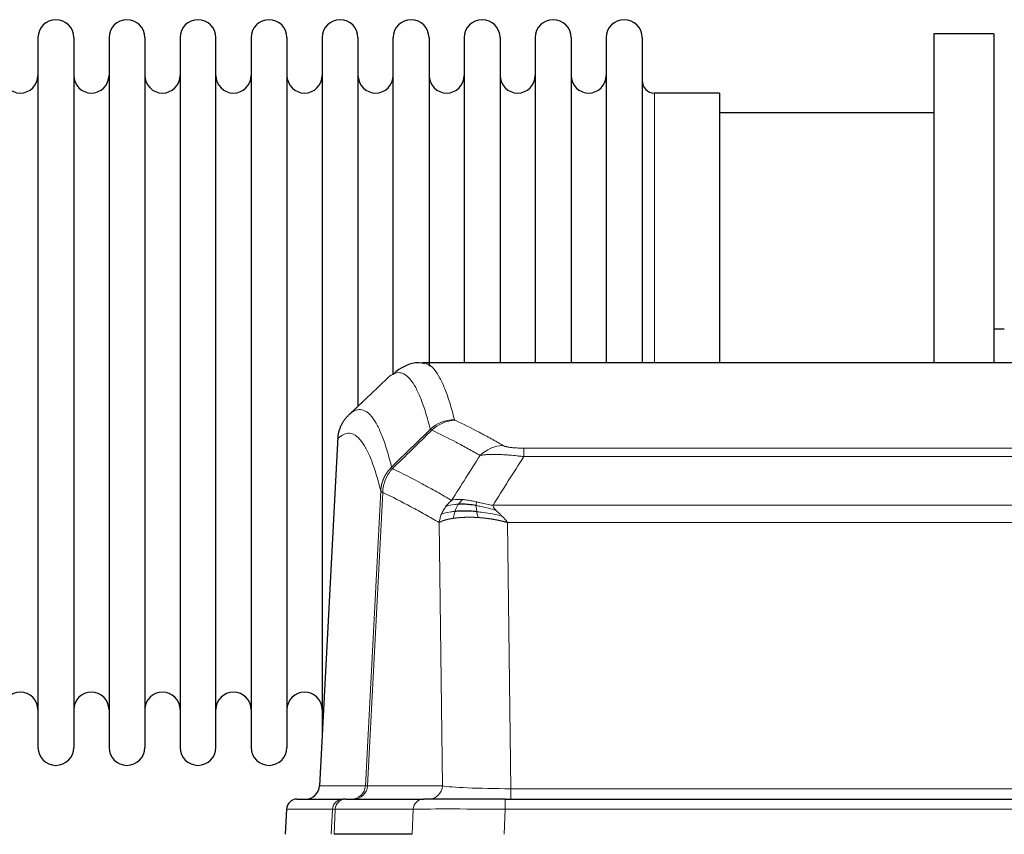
# Model space of a CAD drawing. Header units: inches. Extents: x 0 to 20790, y -12 to 14700.
# Tile 93 of 191: x 3836 to 4116, y 11969 to 12201. Entities that reach past the tile are written whole.
import ezdxf

# ---------------------------------------------------------------- set-up
doc = ezdxf.new("R2010")
doc.units = ezdxf.units.IN
doc.layers.add('1', color=7, linetype='Continuous', true_color=0xffffff)

msp = doc.modelspace()

# ---------------------------------------------------------------- linework, layer by layer
at = {"layer": '1', "color": 2, "linetype": 'Continuous', "lineweight": 25}
for p, q in [((4095.547, 12196.577), (4095.547, 12102.98)), ((4112.547, 12196.577), (4095.547, 12196.577)), ((4112.547, 12196.577), (4112.547, 12102.98)), ((3840.747, 12195.477), (3840.747, 11993.677)), ((3850.947, 12195.477), (3850.947, 11993.677)), ((3860.947, 12195.477), (3860.947, 11993.677)), ((3871.147, 12195.477), (3871.147, 11993.677)), ((3881.147, 12195.477), (3881.147, 11993.677)), ((3891.347, 11993.677), (3891.347, 12195.477)), ((3901.347, 12195.477), (3901.347, 11993.677)), ((3911.547, 12195.477), (3911.547, 11993.677)), ((3921.547, 12195.477), (3921.547, 12094.577)), ((3931.747, 12195.477), (3931.747, 12094.577)), ((3941.747, 12099.805), (3941.747, 12195.477)), ((3951.947, 12195.477), (3951.947, 12102.069)), ((3961.947, 12195.477), (3961.947, 12102.978)), ((3972.147, 12195.477), (3972.147, 12102.978)), ((3982.147, 12195.477), (3982.147, 12102.978)), ((3992.347, 12195.477), (3992.347, 12102.978)), ((4002.347, 12195.477), (4002.347, 12102.978)), ((4012.547, 12195.477), (4012.547, 12102.978)), ((4034.547, 12179.727), (4016.047, 12179.727)), ((4034.547, 12179.727), (4034.547, 12102.974)), ((4095.547, 12174.077), (4034.541, 12174.077)), ((4115.535, 12112.6), (4112.505, 12112.6)), ((4212.98, 12102.972), (3950.112, 12102.972)), ((3921.547, 12094.577), (3921.547, 11997.356)), ((3931.747, 12094.577), (3931.747, 12090.626)), ((3926.045, 12081.952), (3920.77, 11982.76)), ((3914.399, 11978.972), (3927.51, 11978.972)), ((3928.207, 11978.972), (3927.51, 11978.972)), ((3928.207, 11978.972), (3950.381, 11978.972)), ((3973.636, 11978.972), (3950.381, 11978.972)), ((3973.636, 11978.972), (4189.457, 11978.972)), ((3911.389, 11976.132), (3911.008, 11968.972)), ((3947.181, 11968.972), (3924.927, 11968.972))]:
    msp.add_line(p, q, dxfattribs=at)
at = {"layer": '1', "color": 110, "linetype": 'Continuous', "lineweight": 13}
for p, q in [((4016.047, 12179.727), (4016.047, 12102.974)), ((3926.031, 12081.458), (3920.783, 11982.763)), ((3978.875, 12078.765), (4184.218, 12078.765)), ((3978.875, 12076.349), (3978.875, 12078.765)), ((4184.218, 12076.349), (3978.875, 12076.349)), ((3933.849, 11982.763), (3938.226, 12066.632)), ((3938.782, 12066.155), (3934.43, 11982.763)), ((3970.144, 12062.519), (4192.949, 12062.519)), ((3955.782, 11982.763), (3954.824, 12057.61)), ((3974.257, 12057.62), (3975.225, 11981.937)), ((4188.836, 12057.62), (3974.257, 12057.62)), ((3920.783, 11982.763), (3933.849, 11982.763)), ((3934.43, 11982.763), (3955.782, 11982.763)), ((3975.225, 11981.937), (4187.868, 11981.937)), ((3975.225, 11978.972), (3975.225, 11981.937)), ((3973.636, 11976.129), (3973.636, 11978.972)), ((3911.405, 11976.129), (3911.024, 11968.972)), ((3924.516, 11976.129), (3911.405, 11976.129)), ((3924.142, 11968.972), (3924.516, 11976.129)), ((3925.3, 11976.129), (3924.927, 11968.972)), ((3947.474, 11976.129), (3925.3, 11976.129)), ((3947.181, 11968.972), (3947.474, 11976.129)), ((3973.636, 11976.129), (3973.343, 11968.972)), ((4189.457, 11976.129), (3973.636, 11976.129))]:
    msp.add_line(p, q, dxfattribs=at)
at = {"layer": '1', "color": 2, "linetype": 'Continuous', "lineweight": 25}
for centre, radius, start, end in [((3845.847, 12195.477), 5.1, 0, 180), ((3866.047, 12195.477), 5.1, 0, 180), ((3886.247, 12195.477), 5.1, 0, 180), ((3906.447, 12195.477), 5.1, 0, 180), ((3926.647, 12195.477), 5.1, 0, 180), ((3946.847, 12195.477), 5.1, 0, 180), ((3967.047, 12195.477), 5.1, 0, 180), ((3987.247, 12195.477), 5.1, 0, 180), ((4007.447, 12195.477), 5.1, 0, 180), ((3835.747, 12184.727), 5, 180, 0), ((3855.947, 12184.727), 5, 180, 0), ((3876.147, 12184.727), 5, 180, 0), ((3896.347, 12184.727), 5, 180, 0), ((3916.547, 12184.727), 5, 180, 0), ((3936.747, 12184.727), 5, 180, 0), ((3956.947, 12184.727), 5, 180, 0), ((3977.147, 12184.727), 5, 180, 0), ((3997.347, 12184.727), 5, 180, 0), ((4016.047, 12183.227), 3.5, 180, 270), ((3835.747, 12004.427), 5, 0, 180), ((3855.947, 12004.427), 5, 0, 180), ((3876.147, 12004.427), 5, 0, 180), ((3896.347, 12004.427), 5, 0, 180), ((3916.547, 12004.427), 5, 0, 180), ((3845.847, 11993.677), 5.1, 180, 0), ((3866.047, 11993.677), 5.1, 180, 0), ((3886.247, 11993.677), 5.1, 180, 0), ((3906.447, 11993.677), 5.1, 180, 0)]:
    msp.add_arc(centre, radius, start, end, dxfattribs=at)
at = {"layer": '1', "color": 110, "linetype": 'Continuous', "lineweight": 13}
for centre, major_axis, ratio, start_param, end_param in [((3959.179, 12076.916), (-9.695, -2.45), 0.9931439, 4.4664808, 5.2238901), ((3959.367, 12076.755), (-4.281, -9.037), 0.9659395, 3.5975691, 4.3432065), ((3973.028, 12069.609), (-4.97, -8.677), 0.9635717, 3.6779385, 4.4208965), ((3929.857, 11982.972), (0, 4), 0.9993908, 3.1415927, 4.6600291), ((3930.554, 11982.972), (0, 4), 0.9702957, 3.1415927, 4.6600291), ((3953.875, 11982.972), (20.038, 0.208), 0.001459, 3.176361, 3.3855124), ((3951.906, 11982.972), (0, 4), 0.9702957, 3.1415927, 4.6600291), ((3975.145, 11982.972), (-20.002, 0.052), 0.0517476, 0.2535919, 1.5749043), ((3927.51, 11975.972), (0, 3), 0.9993908, 0, 1.5184364), ((3928.207, 11975.972), (0, 3), 0.9702957, 0, 1.5184364), ((3950.381, 11975.972), (0, 3), 0.9702957, 0, 1.5184364), ((3951.528, 11975.972), (-27.029, 0.156), 0.000812, 6.0391366, 6.248288), ((3973.688, 11975.972), (-27.018, 0.123), 0.0058026, 4.7143189, 6.0386286)]:
    msp.add_ellipse(centre, major_axis=major_axis, ratio=ratio, start_param=start_param, end_param=end_param, dxfattribs=at)
at = {"layer": '1', "color": 2, "linetype": 'Continuous', "lineweight": 25}
for centre, major_axis, start_param, end_param in [((3916.791, 11982.972), (0, 4), 3.1415927, 4.6600291), ((3914.399, 11975.972), (0, 3), 0, 1.5184364)]:
    msp.add_ellipse(centre, major_axis=major_axis, ratio=0.9993908, start_param=start_param, end_param=end_param, dxfattribs=at)
for points, knots in [([(3950.67, 12102.78), (3950.409, 12102.856), (3947.878, 12103.507), (3944.087, 12101.758), (3942.203, 12100.249), (3941.734, 12099.731)], [0, 0, 0, 0, 0.0751829, 0.7405349, 1, 1, 1, 1]), ([(3926.031, 12081.458), (3926.06, 12082.09), (3926.15, 12082.718), (3926.373, 12083.636), (3926.462, 12083.939), (3926.668, 12084.533), (3926.785, 12084.825), (3927.046, 12085.396), (3927.191, 12085.675), (3927.505, 12086.218), (3927.675, 12086.482), (3928.039, 12086.991), (3928.233, 12087.237), (3928.643, 12087.709), (3928.86, 12087.934), (3929.086, 12088.149)], [0, 0, 0, 0, 0.25, 0.25, 0.375, 0.375, 0.5, 0.5, 0.625, 0.625, 0.75, 0.75, 0.875, 0.875, 1, 1, 1, 1]), ([(3965.376, 12062.429), (3965.147, 12062.468), (3964.92, 12062.505), (3964.018, 12062.64), (3963.359, 12062.719), (3962.089, 12062.822), (3961.479, 12062.848), (3960.707, 12062.845), (3960.518, 12062.842), (3960.332, 12062.835)], [0, 0, 0, 0, 0.125, 0.125, 0.5, 0.5, 0.875, 0.875, 1, 1, 1, 1]), ([(3965.544, 12060.687), (3965.255, 12060.714), (3964.969, 12060.738), (3963.835, 12060.821), (3963.012, 12060.856), (3961.447, 12060.874), (3960.706, 12060.858), (3959.787, 12060.806), (3959.564, 12060.79), (3959.346, 12060.772)], [0, 0, 0, 0, 0.125, 0.125, 0.5, 0.5, 0.875, 0.875, 1, 1, 1, 1])]:
    msp.add_open_spline(points, degree=3, knots=knots, dxfattribs=at)
at = {"layer": '1', "color": 110, "linetype": 'Continuous', "lineweight": 13}
for points, knots in [([(3950.199, 12102.972), (3950.293, 12102.972), (3950.916, 12102.943), (3951.529, 12102.719), (3952.3, 12102.222), (3952.682, 12101.92), (3953.061, 12101.539), (3953.312, 12101.268), (3953.437, 12101.123), (3954.061, 12100.356), (3954.552, 12099.602), (3955.277, 12098.258), (3955.517, 12097.775), (3955.993, 12096.739), (3956.229, 12096.186), (3956.931, 12094.421), (3957.852, 12091.787), (3958.742, 12088.59), (3959.179, 12086.851)], [0, 0, 0, 0, 0.0285367, 0.1904473, 0.1904473, 0.2714026, 0.3118802, 0.3118802, 0.3523578, 0.3523578, 0.5142684, 0.5142684, 0.5952236, 0.5952236, 0.6761789, 0.6761789, 0.8380895, 1, 1, 1, 1]), ([(3952.312, 12084.113), (3951.874, 12085.85), (3950.982, 12089.044), (3950.06, 12091.676), (3949.357, 12093.44), (3949.121, 12093.993), (3948.645, 12095.028), (3948.404, 12095.511), (3947.678, 12096.854), (3947.186, 12097.608), (3946.562, 12098.375), (3946.437, 12098.52), (3946.185, 12098.791), (3945.806, 12099.172), (3945.423, 12099.474), (3944.651, 12099.971), (3943.608, 12100.353), (3941.998, 12100.082), (3940.896, 12099.338), (3940.338, 12098.826)], [0, 0, 0, 0, 0.125, 0.25, 0.25, 0.3125, 0.3125, 0.375, 0.375, 0.5, 0.5, 0.53125, 0.53125, 0.5625, 0.625, 0.625, 0.75, 0.875, 1, 1, 1, 1]), ([(3929.086, 12088.149), (3929.657, 12088.703), (3930.785, 12089.517), (3932.43, 12089.862), (3933.497, 12089.508), (3934.285, 12089.024), (3934.676, 12088.727), (3935.128, 12088.284), (3935.32, 12088.074), (3935.448, 12087.929), (3935.512, 12087.855), (3935.831, 12087.47), (3936.211, 12086.954), (3936.648, 12086.256), (3936.835, 12085.937), (3936.959, 12085.719), (3937.021, 12085.608), (3937.577, 12084.587), (3938.55, 12082.482), (3939.961, 12078.45), (3940.869, 12075.179), (3941.315, 12073.398)], [0, 0, 0, 0, 0.125, 0.25, 0.375, 0.375, 0.4375, 0.46875, 0.484375, 0.484375, 0.5, 0.5, 0.5625, 0.59375, 0.609375, 0.609375, 0.625, 0.625, 0.75, 0.875, 1, 1, 1, 1]), ([(3959.367, 12086.69), (3959.311, 12086.716), (3959.268, 12086.743), (3959.205, 12086.797), (3959.186, 12086.824), (3959.179, 12086.851)], [0, 0, 0, 0, 0.5, 0.5, 1, 1, 1, 1]), ([(3959.367, 12086.69), (3961.652, 12085.603), (3963.934, 12084.461), (3967.349, 12082.668), (3968.486, 12082.056), (3970.759, 12080.806), (3971.894, 12080.167), (3973.028, 12079.515)], [0, 0, 0, 0, 0.5, 0.5, 0.75, 0.75, 1, 1, 1, 1]), ([(3938.226, 12066.632), (3937.781, 12068.411), (3936.875, 12071.679), (3935.468, 12075.711), (3934.498, 12077.819), (3933.944, 12078.842), (3933.882, 12078.953), (3933.758, 12079.171), (3933.572, 12079.492), (3933.135, 12080.192), (3932.757, 12080.71), (3932.439, 12081.096), (3932.375, 12081.171), (3932.247, 12081.317), (3932.056, 12081.528), (3931.605, 12081.974), (3931.215, 12082.274), (3930.429, 12082.765), (3929.366, 12083.129), (3927.725, 12082.803), (3926.6, 12082.004), (3926.031, 12081.458)], [0, 0, 0, 0, 0.125, 0.25, 0.375, 0.375, 0.390625, 0.390625, 0.40625, 0.4375, 0.5, 0.5, 0.515625, 0.515625, 0.53125, 0.5625, 0.625, 0.625, 0.75, 0.875, 1, 1, 1, 1]), ([(3966.448, 12076.69), (3965.313, 12077.343), (3964.176, 12077.982), (3961.901, 12079.233), (3960.762, 12079.846), (3957.343, 12081.641), (3955.059, 12082.784), (3952.771, 12083.873)], [0, 0, 0, 0, 0.25, 0.25, 0.5, 0.5, 1, 1, 1, 1]), ([(3978.875, 12078.765), (3978.693, 12078.765), (3978.51, 12078.766), (3978.146, 12078.771), (3977.967, 12078.774), (3977.611, 12078.783), (3977.436, 12078.789), (3977.089, 12078.803), (3976.918, 12078.811), (3976.707, 12078.823), (3976.665, 12078.826), (3976.581, 12078.831), (3976.457, 12078.839), (3976.335, 12078.847), (3976.097, 12078.865), (3975.789, 12078.891), (3975.502, 12078.922), (3975.329, 12078.942), (3975.294, 12078.946), (3975.226, 12078.954), (3975.193, 12078.959), (3975.092, 12078.972), (3975.028, 12078.98), (3974.838, 12079.007), (3974.719, 12079.026), (3974.492, 12079.065), (3974.385, 12079.085), (3974.182, 12079.126), (3974.087, 12079.147), (3973.974, 12079.174), (3973.951, 12079.179), (3973.907, 12079.19), (3973.886, 12079.196), (3973.822, 12079.213), (3973.781, 12079.224), (3973.662, 12079.257), (3973.589, 12079.28), (3973.452, 12079.326), (3973.388, 12079.349), (3973.212, 12079.419), (3973.112, 12079.467), (3973.028, 12079.515)], [0, 0, 0, 0, 0.0625, 0.0625, 0.125, 0.125, 0.1875, 0.1875, 0.25, 0.25, 0.265625, 0.265625, 0.28125, 0.3125, 0.3125, 0.375, 0.4375, 0.4375, 0.453125, 0.453125, 0.46875, 0.46875, 0.5, 0.5, 0.5625, 0.5625, 0.625, 0.625, 0.6875, 0.6875, 0.703125, 0.703125, 0.71875, 0.71875, 0.75, 0.75, 0.8125, 0.8125, 0.875, 0.875, 1, 1, 1, 1]), ([(3978.875, 12076.349), (3978.54, 12076.392), (3978.207, 12076.433), (3977.544, 12076.511), (3977.216, 12076.548), (3976.24, 12076.652), (3975.602, 12076.713), (3974.9, 12076.771), (3974.822, 12076.777), (3974.666, 12076.789), (3974.589, 12076.796), (3974.357, 12076.813), (3974.204, 12076.824), (3973.75, 12076.856), (3973.155, 12076.894), (3972.582, 12076.921), (3972.161, 12076.939), (3971.952, 12076.947), (3971.747, 12076.953), (3971.611, 12076.957), (3971.543, 12076.959), (3970.937, 12076.974), (3970.429, 12076.978), (3969.71, 12076.97), (3969.478, 12076.965), (3969.139, 12076.954), (3969.028, 12076.95), (3968.81, 12076.94), (3968.702, 12076.935), (3968.175, 12076.905), (3967.787, 12076.873), (3967.072, 12076.793), (3966.745, 12076.745), (3966.448, 12076.69)], [0, 0, 0, 0, 0.0625, 0.0625, 0.125, 0.125, 0.25, 0.25, 0.265625, 0.265625, 0.28125, 0.28125, 0.3125, 0.3125, 0.375, 0.4375, 0.4375, 0.46875, 0.484375, 0.484375, 0.5, 0.5, 0.625, 0.625, 0.6875, 0.6875, 0.71875, 0.71875, 0.75, 0.75, 0.875, 0.875, 1, 1, 1, 1]), ([(3938.226, 12066.632), (3938.227, 12066.649), (3938.228, 12066.682), (3938.232, 12066.733), (3938.235, 12066.784), (3938.238, 12066.834), (3938.242, 12066.885), (3938.246, 12066.936), (3938.251, 12066.986), (3938.255, 12067.037), (3938.26, 12067.088), (3938.265, 12067.138), (3938.27, 12067.189), (3938.276, 12067.239), (3938.282, 12067.29), (3938.288, 12067.34), (3938.294, 12067.39), (3938.301, 12067.441), (3938.308, 12067.491), (3938.315, 12067.541), (3938.322, 12067.592), (3938.33, 12067.642), (3938.338, 12067.692), (3938.346, 12067.742), (3938.354, 12067.792), (3938.363, 12067.842), (3938.372, 12067.892), (3938.381, 12067.942), (3938.39, 12067.992), (3938.4, 12068.042), (3938.41, 12068.092), (3938.42, 12068.142), (3938.43, 12068.191), (3938.441, 12068.241), (3938.452, 12068.291), (3938.463, 12068.34), (3938.474, 12068.39), (3938.486, 12068.439), (3938.498, 12068.488), (3938.51, 12068.538), (3938.522, 12068.587), (3938.535, 12068.636), (3938.548, 12068.685), (3938.561, 12068.734), (3938.574, 12068.783), (3938.588, 12068.832), (3938.602, 12068.881), (3938.616, 12068.93), (3938.63, 12068.979), (3938.645, 12069.027), (3938.659, 12069.076), (3938.674, 12069.124), (3938.69, 12069.173), (3938.705, 12069.221), (3938.721, 12069.269), (3938.737, 12069.318), (3938.753, 12069.366), (3938.77, 12069.414), (3938.787, 12069.462), (3938.804, 12069.51), (3938.821, 12069.557), (3938.838, 12069.605), (3938.856, 12069.653), (3938.874, 12069.7), (3938.892, 12069.748), (3938.911, 12069.795), (3938.929, 12069.842), (3938.948, 12069.889), (3938.967, 12069.936), (3938.987, 12069.983), (3939.006, 12070.03), (3939.026, 12070.077), (3939.046, 12070.123), (3939.067, 12070.17), (3939.087, 12070.216), (3939.108, 12070.263), (3939.135, 12070.322), (3939.169, 12070.395), (3939.21, 12070.481), (3939.251, 12070.567), (3939.294, 12070.652), (3939.337, 12070.737), (3939.381, 12070.821), (3939.426, 12070.905), (3939.471, 12070.989), (3939.518, 12071.072), (3939.565, 12071.155), (3939.613, 12071.237), (3939.661, 12071.319), (3939.711, 12071.4), (3939.761, 12071.481), (3939.812, 12071.562), (3939.864, 12071.642), (3939.916, 12071.721), (3939.969, 12071.8), (3940.023, 12071.878), (3940.078, 12071.956), (3940.133, 12072.034), (3940.189, 12072.111), (3940.246, 12072.187), (3940.303, 12072.263), (3940.362, 12072.338), (3940.421, 12072.413), (3940.48, 12072.487), (3940.54, 12072.561), (3940.601, 12072.634), (3940.663, 12072.706), (3940.725, 12072.778), (3940.788, 12072.849), (3940.852, 12072.92), (3940.916, 12072.99), (3940.981, 12073.06), (3941.047, 12073.128), (3941.113, 12073.197), (3941.18, 12073.264), (3941.247, 12073.331), (3941.292, 12073.376), (3941.315, 12073.398)], [0, 0, 0, 0, 0.0066687, 0.0133374, 0.0200061, 0.0266746, 0.0333432, 0.0400116, 0.0466801, 0.0533484, 0.0600168, 0.066685, 0.0733532, 0.0800214, 0.0866895, 0.0933575, 0.1000255, 0.1066935, 0.1133614, 0.1200292, 0.126697, 0.1333647, 0.1400324, 0.1467001, 0.1533676, 0.1600352, 0.1667026, 0.1733701, 0.1800374, 0.1867047, 0.193372, 0.2000392, 0.2067064, 0.2133735, 0.2200405, 0.2267075, 0.2333745, 0.2400414, 0.2467082, 0.253375, 0.2600418, 0.2667085, 0.2733751, 0.2800417, 0.2867082, 0.2933747, 0.3000412, 0.3067075, 0.3133739, 0.3200401, 0.3267064, 0.3333725, 0.3400387, 0.3467047, 0.3533708, 0.3600367, 0.3667026, 0.3733685, 0.3800343, 0.3867001, 0.3933658, 0.4000315, 0.4066971, 0.4133626, 0.4200281, 0.4266936, 0.433359, 0.4400243, 0.4466896, 0.4533549, 0.4600201, 0.4666852, 0.4733503, 0.4800154, 0.4866804, 0.4933453, 0.5000102, 0.5125098, 0.5250093, 0.5375088, 0.5500082, 0.5625077, 0.5750071, 0.5875066, 0.600006, 0.6125054, 0.6250049, 0.6375043, 0.6500037, 0.6625032, 0.6750026, 0.6875021, 0.7000016, 0.7125011, 0.7250006, 0.7375001, 0.7499997, 0.7624993, 0.7749989, 0.7874985, 0.7999982, 0.812498, 0.8249977, 0.8374975, 0.8499974, 0.8624973, 0.8749972, 0.8874972, 0.8999973, 0.9124974, 0.9249976, 0.9374978, 0.9499981, 0.9624985, 0.9749989, 0.9874994, 1, 1, 1, 1]), ([(3941.527, 12072.914), (3941.452, 12073.003), (3941.41, 12073.1), (3941.352, 12073.273), (3941.336, 12073.349), (3941.315, 12073.398)], [0, 0, 0, 0, 0.5, 0.5, 1, 1, 1, 1]), ([(3938.782, 12066.155), (3938.803, 12066.786), (3938.881, 12067.414), (3939.145, 12068.642), (3939.33, 12069.243), (3939.802, 12070.395), (3940.087, 12070.947), (3940.746, 12071.985), (3941.118, 12072.47), (3941.527, 12072.914)], [0, 0, 0, 0, 0.25, 0.25, 0.5, 0.5, 0.75, 0.75, 1, 1, 1, 1]), ([(3941.527, 12072.914), (3944.349, 12071.576), (3947.165, 12070.155), (3951.379, 12067.9), (3952.781, 12067.128), (3955.584, 12065.543), (3956.983, 12064.73), (3958.381, 12063.896)], [0, 0, 0, 0, 0.5, 0.5, 0.75, 0.75, 1, 1, 1, 1]), ([(3938.782, 12066.155), (3938.777, 12066.158), (3938.767, 12066.165), (3938.752, 12066.174), (3938.736, 12066.184), (3938.721, 12066.194), (3938.706, 12066.204), (3938.691, 12066.213), (3938.675, 12066.223), (3938.66, 12066.233), (3938.644, 12066.243), (3938.629, 12066.253), (3938.614, 12066.263), (3938.598, 12066.273), (3938.583, 12066.283), (3938.568, 12066.293), (3938.553, 12066.303), (3938.538, 12066.313), (3938.523, 12066.323), (3938.508, 12066.333), (3938.493, 12066.343), (3938.479, 12066.354), (3938.465, 12066.364), (3938.451, 12066.374), (3938.437, 12066.384), (3938.423, 12066.394), (3938.41, 12066.405), (3938.389, 12066.421), (3938.363, 12066.443), (3938.335, 12066.469), (3938.311, 12066.493), (3938.292, 12066.515), (3938.276, 12066.535), (3938.263, 12066.553), (3938.253, 12066.569), (3938.245, 12066.583), (3938.239, 12066.596), (3938.235, 12066.606), (3938.231, 12066.615), (3938.229, 12066.622), (3938.227, 12066.627), (3938.226, 12066.63), (3938.226, 12066.631), (3938.226, 12066.632)], [0, 0, 0, 0, 0.0155037, 0.0313049, 0.0474035, 0.0637997, 0.0804935, 0.097485, 0.1147743, 0.1323613, 0.1502462, 0.1684289, 0.1869096, 0.2056883, 0.224765, 0.2441397, 0.2638126, 0.2837835, 0.3040527, 0.32462, 0.3454856, 0.3666494, 0.3881116, 0.409872, 0.4319308, 0.454288, 0.4769435, 0.4998975, 0.5635611, 0.6228928, 0.6778927, 0.7285606, 0.7748966, 0.8169007, 0.8545729, 0.8879131, 0.9169214, 0.9415977, 0.9619421, 0.9779545, 0.989635, 0.9969835, 1, 1, 1, 1]), ([(3954.824, 12057.61), (3953.494, 12058.396), (3952.161, 12059.164), (3949.494, 12060.663), (3948.158, 12061.394), (3944.147, 12063.53), (3941.468, 12064.88), (3938.782, 12066.155)], [0, 0, 0, 0, 0.25, 0.25, 0.5, 0.5, 1, 1, 1, 1]), ([(3956.674, 12062.089), (3956.92, 12062.42), (3957.186, 12062.737), (3957.757, 12063.341), (3958.06, 12063.627), (3958.381, 12063.896)], [0, 0, 0, 0, 0.5, 0.5, 1, 1, 1, 1]), ([(3960.332, 12062.835), (3959.961, 12062.822), (3959.604, 12062.796), (3958.243, 12062.645), (3957.373, 12062.42), (3956.674, 12062.089)], [0, 0, 0, 0, 0.25, 0.25, 1, 1, 1, 1]), ([(3961.556, 12064.157), (3961.258, 12064.183), (3960.967, 12064.199), (3959.84, 12064.214), (3959.074, 12064.121), (3958.381, 12063.896)], [0, 0, 0, 0, 0.25, 0.25, 1, 1, 1, 1]), ([(3959.346, 12060.772), (3959.377, 12060.863), (3959.409, 12060.954), (3959.544, 12061.318), (3959.657, 12061.59), (3959.906, 12062.115), (3960.043, 12062.368), (3960.234, 12062.683), (3960.283, 12062.76), (3960.332, 12062.835)], [0, 0, 0, 0, 0.125, 0.125, 0.5, 0.5, 0.875, 0.875, 1, 1, 1, 1]), ([(3960.332, 12062.835), (3960.431, 12062.985), (3960.532, 12063.127), (3960.789, 12063.455), (3960.946, 12063.629), (3961.257, 12063.93), (3961.41, 12064.056), (3961.556, 12064.157)], [0, 0, 0, 0, 0.25, 0.25, 0.625, 0.625, 1, 1, 1, 1]), ([(3965.526, 12063.462), (3965.346, 12063.502), (3965.167, 12063.541), (3964.46, 12063.695), (3963.945, 12063.802), (3962.951, 12063.983), (3962.472, 12064.058), (3961.857, 12064.129), (3961.706, 12064.145), (3961.556, 12064.157)], [0, 0, 0, 0, 0.125, 0.125, 0.5, 0.5, 0.875, 0.875, 1, 1, 1, 1]), ([(3965.376, 12062.429), (3965.374, 12062.553), (3965.376, 12062.669), (3965.389, 12062.934), (3965.405, 12063.071), (3965.453, 12063.301), (3965.485, 12063.393), (3965.526, 12063.462)], [0, 0, 0, 0, 0.25, 0.25, 0.625, 0.625, 1, 1, 1, 1]), ([(3971.014, 12061.075), (3969.604, 12061.497), (3968.167, 12061.873), (3966.297, 12062.263), (3965.833, 12062.351), (3965.376, 12062.429)], [0, 0, 0, 0, 0.75, 0.75, 1, 1, 1, 1]), ([(3965.544, 12060.687), (3965.532, 12060.765), (3965.52, 12060.842), (3965.476, 12061.152), (3965.447, 12061.384), (3965.403, 12061.828), (3965.388, 12062.041), (3965.378, 12062.303), (3965.376, 12062.367), (3965.376, 12062.429)], [0, 0, 0, 0, 0.125, 0.125, 0.5, 0.5, 0.875, 0.875, 1, 1, 1, 1]), ([(3970.144, 12062.519), (3968.923, 12062.707), (3967.747, 12062.964), (3966.253, 12063.299), (3965.886, 12063.382), (3965.526, 12063.462)], [0, 0, 0, 0, 0.75, 0.75, 1, 1, 1, 1]), ([(3971.014, 12061.075), (3970.896, 12061.202), (3970.786, 12061.328), (3970.537, 12061.637), (3970.412, 12061.819), (3970.226, 12062.175), (3970.165, 12062.349), (3970.144, 12062.519)], [0, 0, 0, 0, 0.25, 0.25, 0.625, 0.625, 1, 1, 1, 1]), ([(3954.824, 12057.61), (3954.882, 12058.007), (3954.964, 12058.402), (3955.177, 12059.184), (3955.309, 12059.57), (3955.464, 12059.949)], [0, 0, 0, 0, 0.5, 0.5, 1, 1, 1, 1]), ([(3955.464, 12059.949), (3955.62, 12060.324), (3955.8, 12060.692), (3956.204, 12061.408), (3956.429, 12061.755), (3956.674, 12062.089)], [0, 0, 0, 0, 0.5, 0.5, 1, 1, 1, 1]), ([(3959.346, 12060.772), (3958.911, 12060.736), (3958.501, 12060.691), (3956.972, 12060.474), (3956.076, 12060.234), (3955.464, 12059.949)], [0, 0, 0, 0, 0.25, 0.25, 1, 1, 1, 1]), ([(3958.856, 12058.811), (3958.892, 12059.011), (3958.935, 12059.235), (3959.04, 12059.714), (3959.102, 12059.97), (3959.228, 12060.411), (3959.285, 12060.591), (3959.346, 12060.772)], [0, 0, 0, 0, 0.375, 0.375, 0.75, 0.75, 1, 1, 1, 1]), ([(3965.859, 12059.037), (3965.826, 12059.199), (3965.786, 12059.385), (3965.704, 12059.787), (3965.662, 12060.004), (3965.594, 12060.379), (3965.568, 12060.533), (3965.544, 12060.687)], [0, 0, 0, 0, 0.375, 0.375, 0.75, 0.75, 1, 1, 1, 1]), ([(3972.686, 12059.457), (3970.913, 12059.908), (3969.084, 12060.255), (3966.71, 12060.568), (3966.122, 12060.634), (3965.544, 12060.687)], [0, 0, 0, 0, 0.75, 0.75, 1, 1, 1, 1]), ([(3972.686, 12059.457), (3972.612, 12059.528), (3972.538, 12059.599), (3972.242, 12059.881), (3972.02, 12060.087), (3971.593, 12060.491), (3971.387, 12060.689), (3971.135, 12060.947), (3971.074, 12061.011), (3971.014, 12061.075)], [0, 0, 0, 0, 0.125, 0.125, 0.5, 0.5, 0.875, 0.875, 1, 1, 1, 1]), ([(3974.257, 12057.62), (3974.104, 12057.866), (3973.928, 12058.105), (3973.545, 12058.572), (3973.338, 12058.799), (3972.98, 12059.168), (3972.833, 12059.314), (3972.686, 12059.457)], [0, 0, 0, 0, 0.375, 0.375, 0.75, 0.75, 1, 1, 1, 1]), ([(3958.856, 12058.811), (3958.845, 12058.81), (3958.821, 12058.806), (3958.786, 12058.801), (3958.751, 12058.795), (3958.715, 12058.79), (3958.679, 12058.784), (3958.642, 12058.779), (3958.605, 12058.773), (3958.568, 12058.767), (3958.53, 12058.761), (3958.492, 12058.754), (3958.454, 12058.748), (3958.415, 12058.741), (3958.376, 12058.735), (3958.337, 12058.728), (3958.297, 12058.721), (3958.257, 12058.714), (3958.216, 12058.706), (3958.176, 12058.699), (3958.134, 12058.691), (3958.093, 12058.684), (3958.052, 12058.676), (3958.01, 12058.668), (3957.967, 12058.66), (3957.925, 12058.652), (3957.882, 12058.643), (3957.839, 12058.635), (3957.796, 12058.626), (3957.753, 12058.617), (3957.709, 12058.608), (3957.665, 12058.599), (3957.621, 12058.59), (3957.577, 12058.58), (3957.532, 12058.57), (3957.488, 12058.561), (3957.443, 12058.551), (3957.398, 12058.541), (3957.353, 12058.53), (3957.308, 12058.52), (3957.262, 12058.509), (3957.217, 12058.498), (3957.171, 12058.488), (3957.125, 12058.476), (3957.079, 12058.465), (3957.034, 12058.454), (3956.988, 12058.442), (3956.941, 12058.43), (3956.895, 12058.418), (3956.849, 12058.406), (3956.803, 12058.394), (3956.757, 12058.382), (3956.71, 12058.369), (3956.664, 12058.356), (3956.618, 12058.343), (3956.572, 12058.33), (3956.526, 12058.317), (3956.48, 12058.303), (3956.433, 12058.289), (3956.387, 12058.276), (3956.342, 12058.261), (3956.296, 12058.247), (3956.25, 12058.233), (3956.204, 12058.218), (3956.159, 12058.203), (3956.114, 12058.188), (3956.069, 12058.173), (3956.024, 12058.158), (3955.979, 12058.142), (3955.934, 12058.127), (3955.89, 12058.111), (3955.846, 12058.095), (3955.802, 12058.078), (3955.758, 12058.062), (3955.715, 12058.045), (3955.671, 12058.028), (3955.629, 12058.011), (3955.586, 12057.994), (3955.544, 12057.977), (3955.502, 12057.959), (3955.461, 12057.941), (3955.419, 12057.923), (3955.379, 12057.905), (3955.338, 12057.887), (3955.298, 12057.868), (3955.259, 12057.85), (3955.22, 12057.831), (3955.181, 12057.812), (3955.143, 12057.792), (3955.106, 12057.773), (3955.068, 12057.753), (3955.032, 12057.733), (3954.996, 12057.713), (3954.96, 12057.693), (3954.925, 12057.672), (3954.891, 12057.652), (3954.857, 12057.631), (3954.835, 12057.617), (3954.824, 12057.61)], [0, 0, 0, 0, 0.0060657, 0.012223, 0.0184718, 0.0248123, 0.0312443, 0.0377679, 0.0443831, 0.0510899, 0.0578883, 0.0647782, 0.0717598, 0.0788329, 0.0859977, 0.093254, 0.1006019, 0.1080414, 0.1155725, 0.1231952, 0.1309095, 0.1387154, 0.1466129, 0.1546019, 0.1626826, 0.1708549, 0.1791188, 0.1874742, 0.1959213, 0.20446, 0.2130903, 0.2218121, 0.2306256, 0.2395307, 0.2485274, 0.2576156, 0.2667955, 0.276067, 0.2854301, 0.2948848, 0.3044311, 0.314069, 0.3237985, 0.3336196, 0.3435324, 0.3535367, 0.3636326, 0.3738202, 0.3840993, 0.3944701, 0.4049324, 0.4154864, 0.426132, 0.4368691, 0.4476979, 0.4586183, 0.4696303, 0.480734, 0.4919292, 0.503216, 0.5145945, 0.5260645, 0.5376262, 0.5492795, 0.5610244, 0.5728609, 0.584789, 0.5968087, 0.60892, 0.621123, 0.6334175, 0.6458037, 0.6582815, 0.6708509, 0.6835119, 0.6962645, 0.7091087, 0.7220445, 0.735072, 0.748191, 0.7614017, 0.774704, 0.7880979, 0.8015834, 0.8151605, 0.8288293, 0.8425896, 0.8564416, 0.8703852, 0.8844204, 0.8985472, 0.9127656, 0.9270756, 0.9414773, 0.9559705, 0.9705554, 0.9852319, 1, 1, 1, 1]), ([(3965.859, 12059.037), (3965.837, 12059.038), (3965.793, 12059.041), (3965.727, 12059.045), (3965.661, 12059.049), (3965.595, 12059.052), (3965.529, 12059.056), (3965.463, 12059.06), (3965.397, 12059.063), (3965.33, 12059.067), (3965.264, 12059.07), (3965.198, 12059.073), (3965.131, 12059.076), (3965.065, 12059.079), (3964.998, 12059.082), (3964.931, 12059.084), (3964.865, 12059.087), (3964.798, 12059.089), (3964.731, 12059.092), (3964.665, 12059.094), (3964.598, 12059.096), (3964.531, 12059.098), (3964.464, 12059.1), (3964.397, 12059.102), (3964.33, 12059.104), (3964.263, 12059.105), (3964.196, 12059.107), (3964.129, 12059.108), (3964.062, 12059.109), (3963.995, 12059.11), (3963.928, 12059.111), (3963.861, 12059.112), (3963.794, 12059.113), (3963.727, 12059.114), (3963.66, 12059.114), (3963.593, 12059.115), (3963.526, 12059.115), (3963.459, 12059.115), (3963.391, 12059.115), (3963.324, 12059.115), (3963.257, 12059.115), (3963.19, 12059.115), (3963.123, 12059.114), (3963.056, 12059.114), (3962.989, 12059.113), (3962.922, 12059.112), (3962.855, 12059.111), (3962.788, 12059.11), (3962.721, 12059.109), (3962.654, 12059.108), (3962.587, 12059.107), (3962.52, 12059.105), (3962.453, 12059.104), (3962.387, 12059.102), (3962.32, 12059.1), (3962.253, 12059.098), (3962.187, 12059.096), (3962.12, 12059.094), (3962.053, 12059.091), (3961.987, 12059.089), (3961.921, 12059.086), (3961.854, 12059.084), (3961.788, 12059.081), (3961.722, 12059.078), (3961.655, 12059.075), (3961.589, 12059.071), (3961.523, 12059.068), (3961.457, 12059.065), (3961.391, 12059.061), (3961.326, 12059.057), (3961.26, 12059.053), (3961.194, 12059.049), (3961.129, 12059.045), (3961.063, 12059.041), (3960.998, 12059.037), (3960.933, 12059.032), (3960.868, 12059.028), (3960.803, 12059.023), (3960.738, 12059.018), (3960.673, 12059.013), (3960.608, 12059.008), (3960.544, 12059.002), (3960.479, 12058.997), (3960.415, 12058.992), (3960.351, 12058.986), (3960.287, 12058.98), (3960.223, 12058.974), (3960.159, 12058.968), (3960.095, 12058.962), (3960.032, 12058.956), (3959.968, 12058.949), (3959.905, 12058.943), (3959.842, 12058.936), (3959.779, 12058.929), (3959.716, 12058.922), (3959.654, 12058.915), (3959.591, 12058.908), (3959.529, 12058.901), (3959.467, 12058.893), (3959.405, 12058.886), (3959.343, 12058.878), (3959.282, 12058.87), (3959.22, 12058.862), (3959.159, 12058.854), (3959.098, 12058.846), (3959.037, 12058.837), (3958.977, 12058.829), (3958.916, 12058.82), (3958.876, 12058.814), (3958.856, 12058.811)], [0, 0, 0, 0, 0.0082024, 0.0164263, 0.0246716, 0.0329384, 0.0412265, 0.0495362, 0.0578672, 0.0662198, 0.0745938, 0.0829892, 0.0914062, 0.0998446, 0.1083045, 0.1167859, 0.1252887, 0.1338131, 0.1423589, 0.1509263, 0.1595151, 0.1681255, 0.1767574, 0.1854108, 0.1940858, 0.2027822, 0.2115002, 0.2202398, 0.2290008, 0.2377835, 0.2465876, 0.2554134, 0.2642606, 0.2731295, 0.2820199, 0.2909319, 0.2998654, 0.3088206, 0.3177973, 0.3267956, 0.3358154, 0.3448569, 0.35392, 0.3630047, 0.3721109, 0.3812388, 0.3903883, 0.3995594, 0.4087522, 0.4179665, 0.4272025, 0.4364601, 0.4457393, 0.4550402, 0.4643627, 0.4737069, 0.4830727, 0.4924601, 0.5018692, 0.5113, 0.5207524, 0.5302265, 0.5397222, 0.5492397, 0.5587788, 0.5683395, 0.577922, 0.5875261, 0.5971519, 0.6067994, 0.6164686, 0.6261595, 0.6358721, 0.6456064, 0.6553624, 0.6651401, 0.6749395, 0.6847606, 0.6946034, 0.704468, 0.7143542, 0.7242622, 0.734192, 0.7441434, 0.7541166, 0.7641115, 0.7741282, 0.7841666, 0.7942268, 0.8043087, 0.8144123, 0.8245377, 0.8346848, 0.8448538, 0.8550444, 0.8652568, 0.875491, 0.885747, 0.8960247, 0.9063242, 0.9166455, 0.9269886, 0.9373534, 0.9477401, 0.9581485, 0.9685787, 0.9790306, 0.9895044, 1, 1, 1, 1]), ([(3974.257, 12057.62), (3974.234, 12057.626), (3974.19, 12057.639), (3974.124, 12057.657), (3974.057, 12057.676), (3973.991, 12057.694), (3973.924, 12057.712), (3973.857, 12057.731), (3973.79, 12057.749), (3973.723, 12057.766), (3973.656, 12057.784), (3973.588, 12057.802), (3973.521, 12057.82), (3973.453, 12057.837), (3973.386, 12057.854), (3973.318, 12057.872), (3973.25, 12057.889), (3973.183, 12057.906), (3973.115, 12057.923), (3973.046, 12057.94), (3972.978, 12057.956), (3972.91, 12057.973), (3972.842, 12057.99), (3972.773, 12058.006), (3972.705, 12058.022), (3972.636, 12058.038), (3972.567, 12058.055), (3972.498, 12058.07), (3972.43, 12058.086), (3972.361, 12058.102), (3972.291, 12058.118), (3972.222, 12058.133), (3972.153, 12058.149), (3972.084, 12058.164), (3972.014, 12058.179), (3971.945, 12058.194), (3971.875, 12058.209), (3971.806, 12058.224), (3971.736, 12058.239), (3971.666, 12058.253), (3971.596, 12058.268), (3971.526, 12058.282), (3971.456, 12058.296), (3971.386, 12058.311), (3971.316, 12058.325), (3971.245, 12058.339), (3971.175, 12058.352), (3971.105, 12058.366), (3971.034, 12058.38), (3970.964, 12058.393), (3970.893, 12058.406), (3970.822, 12058.42), (3970.752, 12058.433), (3970.681, 12058.446), (3970.61, 12058.459), (3970.539, 12058.471), (3970.468, 12058.484), (3970.397, 12058.497), (3970.326, 12058.509), (3970.255, 12058.521), (3970.184, 12058.533), (3970.112, 12058.545), (3970.041, 12058.557), (3969.97, 12058.569), (3969.898, 12058.581), (3969.827, 12058.592), (3969.755, 12058.604), (3969.684, 12058.615), (3969.612, 12058.626), (3969.54, 12058.637), (3969.469, 12058.648), (3969.397, 12058.659), (3969.325, 12058.67), (3969.253, 12058.681), (3969.182, 12058.691), (3969.11, 12058.701), (3969.038, 12058.712), (3968.966, 12058.722), (3968.894, 12058.732), (3968.822, 12058.742), (3968.75, 12058.751), (3968.678, 12058.761), (3968.605, 12058.77), (3968.533, 12058.78), (3968.461, 12058.789), (3968.389, 12058.798), (3968.317, 12058.807), (3968.245, 12058.816), (3968.172, 12058.825), (3968.1, 12058.833), (3968.028, 12058.842), (3967.955, 12058.85), (3967.883, 12058.858), (3967.811, 12058.866), (3967.738, 12058.874), (3967.666, 12058.882), (3967.594, 12058.89), (3967.521, 12058.898), (3967.449, 12058.905), (3967.377, 12058.912), (3967.304, 12058.92), (3967.232, 12058.927), (3967.16, 12058.934), (3967.087, 12058.94), (3967.015, 12058.947), (3966.942, 12058.954), (3966.87, 12058.96), (3966.798, 12058.966), (3966.725, 12058.973), (3966.653, 12058.979), (3966.581, 12058.985), (3966.509, 12058.99), (3966.436, 12058.996), (3966.364, 12059.002), (3966.292, 12059.007), (3966.22, 12059.012), (3966.147, 12059.017), (3966.075, 12059.022), (3966.003, 12059.027), (3965.931, 12059.032), (3965.883, 12059.035), (3965.859, 12059.037)], [0, 0, 0, 0, 0.007775, 0.0155603, 0.0233558, 0.0311618, 0.038978, 0.0468046, 0.0546416, 0.0624889, 0.0703466, 0.0782147, 0.0860931, 0.093982, 0.1018813, 0.109791, 0.1177112, 0.1256417, 0.1335828, 0.1415343, 0.1494962, 0.1574687, 0.1654516, 0.173445, 0.1814489, 0.1894634, 0.1974883, 0.2055238, 0.2135699, 0.2216264, 0.2296936, 0.2377713, 0.2458596, 0.2539585, 0.2620679, 0.270188, 0.2783187, 0.28646, 0.2946119, 0.3027745, 0.3109477, 0.3191316, 0.3273261, 0.3355314, 0.3437472, 0.3519738, 0.3602111, 0.3684591, 0.3767178, 0.3849872, 0.3932673, 0.4015582, 0.4098598, 0.4181722, 0.4264954, 0.4348293, 0.443174, 0.4515295, 0.4598958, 0.4682728, 0.4766607, 0.4850594, 0.493469, 0.5018893, 0.5103206, 0.5187626, 0.5272155, 0.5356793, 0.544154, 0.5526395, 0.561136, 0.5696433, 0.5781615, 0.5866906, 0.5952307, 0.6037817, 0.6123436, 0.6209165, 0.6295003, 0.638095, 0.6467007, 0.6553174, 0.6639451, 0.6725838, 0.6812334, 0.6898941, 0.6985657, 0.7072484, 0.7159421, 0.7246468, 0.7333625, 0.7420893, 0.7508272, 0.759576, 0.768336, 0.777107, 0.7858891, 0.7946823, 0.8034866, 0.812302, 0.8211284, 0.829966, 0.8388147, 0.8476746, 0.8565455, 0.8654276, 0.8743209, 0.8832252, 0.8921408, 0.9010675, 0.9100054, 0.9189544, 0.9279147, 0.9368861, 0.9458688, 0.9548626, 0.9638676, 0.9728839, 0.9819114, 0.9909501, 1, 1, 1, 1])]:
    msp.add_open_spline(points, degree=3, knots=knots, dxfattribs=at)
at = {"layer": '1', "color": 2, "linetype": 'Continuous', "lineweight": 25}
for points, degree in [([(3940.338, 12098.826), (3938.09, 12096.693), (3935.843, 12094.561), (3933.596, 12092.43)], 3), ([(3933.596, 12092.429), (3929.088, 12088.151)], 1)]:
    msp.add_open_spline(points, degree=degree, dxfattribs=at)
at = {"layer": '1', "color": 110, "linetype": 'Continuous', "lineweight": 13}
for points in [[(3941.315, 12073.398), (3944.98, 12076.97), (3948.646, 12080.541), (3952.312, 12084.113)], [(3952.771, 12083.873), (3949.022, 12080.22), (3945.274, 12076.567), (3941.527, 12072.914)], [(3952.771, 12083.873), (3952.658, 12083.925), (3952.47, 12084.016), (3952.353, 12084.084), (3952.312, 12084.113)], [(3958.381, 12063.896), (3961.055, 12068.165), (3963.744, 12072.429), (3966.448, 12076.69)], [(3978.875, 12076.349), (3975.947, 12071.744), (3973.037, 12067.134), (3970.144, 12062.519)]]:
    msp.add_open_spline(points, degree=3, dxfattribs=at)

doc.saveas('drawing.dxf')
